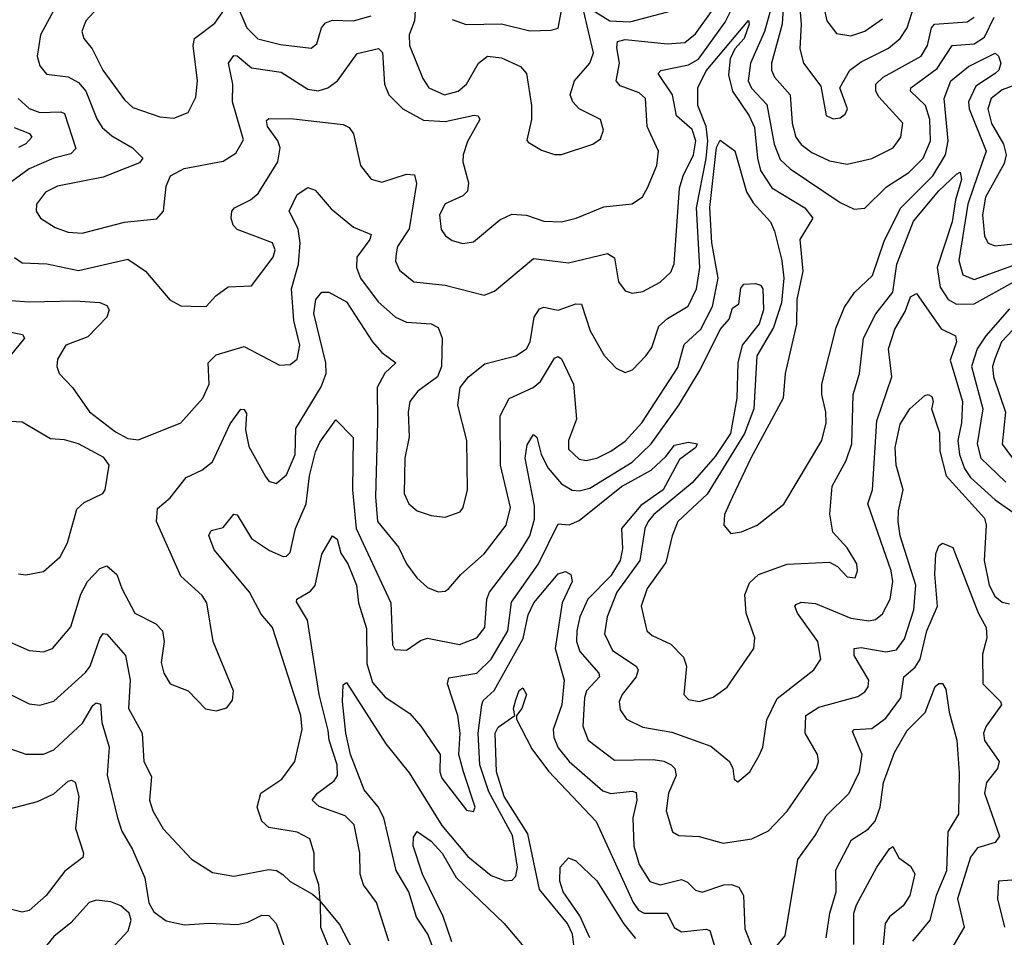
# Model space of a CAD drawing. Extents: x 1246169 to 1426871, y 660025 to 763458.
# Tile 100 of 256: x 1280878 to 1283671, y 698306 to 700908. Entities that reach past the tile are written whole.
import ezdxf

# ---------------------------------------------------------------- set-up
doc = ezdxf.new("R2010")
doc.units = 0

msp = doc.modelspace()

# ---------------------------------------------------------------- linework, layer by layer
at = {"layer": '0CON20XD'}
for points in [[(1283047.3, 701002.7), (1283040.4, 700895), (1283010.4, 700785), (1283010.2, 700765), (1283019.3, 700745), (1283063.2, 700695), (1283068.8, 700615), (1283079.6, 700575), (1283095, 700553.8), (1283125, 700531), (1283175, 700508.1), (1283225, 700498.7), (1283295, 700514.7), (1283355.4, 700545), (1283377.2, 700575), (1283382.9, 700615), (1283315, 700689.3), (1283306.1, 700705), (1283306.3, 700725), (1283326.7, 700745), (1283434.8, 700805), (1283453.3, 700835), (1283463.8, 700885), (1283473.2, 700895), (1283565, 700901.6), (1283585, 700914.8)], [(1282003.4, 700993.4), (1281997.6, 700905), (1281982.9, 700865), (1281983.3, 700835), (1282021.1, 700741.1), (1282038.5, 700715), (1282083.3, 700695), (1282121.8, 700705), (1282145.2, 700725), (1282179.1, 700785), (1282205, 700804.2), (1282245, 700799.7), (1282298.9, 700775), (1282315.4, 700755), (1282329.6, 700665), (1282329.6, 700625), (1282316.2, 700566.2), (1282320.3, 700560.3), (1282357.9, 700537.9), (1282395, 700525.6), (1282414.3, 700525.7), (1282503.3, 700555), (1282525, 700570), (1282533.5, 700595), (1282525.6, 700625), (1282465, 700655.4), (1282446.8, 700675), (1282439.7, 700695), (1282452, 700735), (1282494.7, 700785), (1282505.9, 700814.1), (1282477.3, 700935)], [(1282105, 700908.5), (1282144.3, 700894.2), (1282245, 700896.5), (1282325, 700876.4), (1282385, 700878.2), (1282405, 700884.4), (1282424.1, 700985)], [(1283086.6, 700985), (1283094.3, 700895), (1283091.1, 700825), (1283101.1, 700785), (1283150, 700720), (1283165, 700636), (1283185, 700626.7), (1283205, 700629.4), (1283219.4, 700640.6), (1283225.5, 700655), (1283204.4, 700715), (1283232.9, 700765), (1283265, 700788.9), (1283342.6, 700827.4), (1283375.4, 700854.6), (1283395, 700884.5), (1283415, 700947.4)], [(1280980, 700945), (1280937, 700865), (1280927.8, 700805), (1280935, 700776.9), (1280953.7, 700753.7), (1281015, 700745.8), (1281045, 700730.3), (1281065.6, 700705), (1281096.5, 700626.5), (1281111.9, 700601.9), (1281139, 700579), (1281197.5, 700545), (1281227.5, 700515), (1281218.1, 700501.9), (1281115, 700461.2), (1280985, 700435.6), (1280951, 700419), (1280925.5, 700385), (1280924.5, 700365), (1280936.5, 700345), (1280979, 700319), (1281015, 700305.3), (1281055, 700302.5), (1281175, 700333.7), (1281266.9, 700343.1), (1281286.2, 700365), (1281293.7, 700436.3), (1281306, 700465), (1281344.1, 700485.9), (1281455, 700506.6), (1281490.9, 700529.1), (1281513.1, 700566.9), (1281481.2, 700675), (1281482.1, 700725), (1281470.5, 700785), (1281485, 700806.7), (1281495, 700805.9), (1281535, 700771.7), (1281619.3, 700759.3), (1281695, 700711.1), (1281725, 700706.4), (1281751.8, 700715), (1281779.7, 700735), (1281835, 700812.2), (1281896.1, 700826.1), (1281907.3, 700815), (1281912.9, 700725), (1281924.6, 700695), (1281964.8, 700654.8), (1282023.3, 700623.3), (1282085, 700619.8), (1282167.1, 700637.1), (1282178.8, 700635), (1282182.9, 700625), (1282147.8, 700562.2), (1282136.1, 700525), (1282135.2, 700505), (1282151.2, 700445), (1282148.3, 700421.7), (1282135, 700408.8), (1282084.5, 700385.5), (1282068.9, 700355), (1282073.4, 700313.4), (1282085.3, 700295.3), (1282105, 700282.1), (1282135, 700273.8), (1282165, 700278.5), (1282239.9, 700340.1), (1282273.5, 700356.5), (1282315, 700354.1), (1282365, 700337.1), (1282414.7, 700335.3), (1282456, 700345), (1282535, 700377.5), (1282615, 700385.5), (1282644.6, 700405.4), (1282658.7, 700431.3), (1282685.2, 700495), (1282689.7, 700535), (1282658.1, 700605), (1282652.7, 700685), (1282635, 700700.5), (1282580.9, 700720.9), (1282570, 700735), (1282579.6, 700785), (1282571.6, 700828.4), (1282573.7, 700846.3), (1282595, 700851.5), (1282715, 700839.8), (1282765, 700843), (1282795, 700867.9), (1282845, 700938.1)], [(1281111.9, 700955), (1281065.4, 700905), (1281053.8, 700875), (1281060, 700855), (1281083.9, 700825), (1281113.6, 700765), (1281175, 700680.5), (1281198.7, 700658.7), (1281275, 700632.5), (1281315, 700628.9), (1281355.8, 700645), (1281377.9, 700687.9)], [(1281377.9, 700687.9), (1281382.5, 700735), (1281370, 700835), (1281373.9, 700855), (1281431.4, 700898.6), (1281475, 700960)], [(1281493.3, 700953.3), (1281522.5, 700885), (1281553.6, 700853.6), (1281617.9, 700837.9), (1281705, 700826.9), (1281720.9, 700839.1), (1281734, 700885), (1281745, 700899.2), (1281765, 700906.2), (1281825, 700904.4), (1281875, 700919)], [(1282485, 700946.6), (1282551.8, 700905), (1282608.2, 700901.8), (1282745, 700937.5)], [(1280863.2, 700233.3), (1280885, 700218.8), (1280955, 700215.8), (1281045, 700196.7), (1281185, 700228.7), (1281234.5, 700195), (1281303.9, 700113.9), (1281335, 700096.7), (1281364.6, 700095.4), (1281406.7, 700095), (1281434, 700125), (1281469.7, 700150.3), (1281535, 700153.3), (1281597.1, 700235), (1281602.7, 700255), (1281595.2, 700275.2), (1281495, 700312.7), (1281483.8, 700325), (1281478.2, 700345), (1281480, 700365), (1281487.5, 700375), (1281533, 700397), (1281554.6, 700415), (1281609.8, 700505), (1281616.7, 700545), (1281610.1, 700565), (1281580.6, 700605), (1281577.8, 700622.2), (1281585, 700628.3), (1281655, 700626.7), (1281795, 700611.1), (1281812.5, 700602.5), (1281825, 700584), (1281844.7, 700495), (1281875, 700455.5), (1281905, 700447.1), (1281975, 700470), (1281998.1, 700468.1), (1282003.8, 700443.8), (1281983, 700315), (1281949.7, 700265), (1281945.4, 700245.4), (1281943.5, 700223.5), (1281955, 700198.1), (1281996.2, 700165), (1282085, 700155.3), (1282195, 700126.5), (1282225, 700138.5), (1282335, 700230.7), (1282435, 700218.6), (1282545, 700245.3), (1282565, 700232.5), (1282576.4, 700165), (1282595, 700138.9), (1282615, 700132.7), (1282645, 700137.3), (1282695, 700163.8), (1282725, 700192.5), (1282734.3, 700215.7), (1282749.9, 700430.1), (1282760.2, 700465), (1282789.6, 700525), (1282796.1, 700565), (1282785, 700597), (1282741, 700635), (1282729.2, 700695), (1282688.5, 700755), (1282696.2, 700763.8), (1282775, 700779.9), (1282803.5, 700796.5), (1282879, 700901), (1282896.4, 700935)], [(1283007.3, 700935), (1282990.9, 700875), (1282950.4, 700785), (1282943.9, 700735), (1282953.4, 700713.4), (1282997.3, 700667.3), (1283018, 700555), (1283035, 700511.6), (1283063.3, 700485), (1283205, 700389.8), (1283245, 700370.6), (1283275, 700373.2), (1283336.3, 700433.7), (1283400.3, 700475), (1283440.4, 700515), (1283461.7, 700565), (1283459.8, 700625), (1283446.8, 700665), (1283404.7, 700705), (1283405.3, 700715), (1283480, 700770), (1283522.7, 700835), (1283585, 700840), (1283615, 700858.5), (1283641.8, 700915)], [(1283160.5, 700935), (1283167.8, 700905), (1283195, 700869.1), (1283235, 700862), (1283275, 700875.9), (1283325, 700910.4)], [(1280814.2, 700114.2), (1280905, 700107.9), (1281035, 700110.7), (1281105.7, 700105.7), (1281125, 700098.1), (1281131.5, 700085), (1281125.3, 700064.7), (1281070.8, 700009.2), (1281009.2, 699985), (1280985, 699945.8), (1280982.9, 699925), (1280989.5, 699905), (1281027.7, 699865), (1281075.7, 699795.7), (1281149.6, 699739.6), (1281185, 699720.8), (1281215, 699716.7), (1281335, 699765.4), (1281397.3, 699835), (1281415.4, 699875), (1281412.1, 699935), (1281435, 699958.2), (1281515, 699981.3), (1281615, 699928.2), (1281645, 699930.4), (1281665, 699945.7), (1281672.7, 699985), (1281655.4, 700055.4), (1281648.5, 700145), (1281669.1, 700215), (1281673.2, 700275), (1281668, 700315), (1281642.7, 700365), (1281665, 700412.5), (1281695, 700431.9), (1281715.8, 700425), (1281761.5, 700371.5), (1281825, 700319.5), (1281875, 700299.2), (1281871.4, 700285), (1281833.9, 700235), (1281833.4, 700205), (1281844.3, 700175), (1281895, 700108.2), (1281944.2, 700064.2), (1281975, 700050.8), (1282045, 700045.3), (1282064.5, 700035), (1282076.1, 700005), (1282074.5, 699925), (1282062.9, 699895), (1282007.3, 699855), (1281984.6, 699825), (1281980, 699795), (1281982.9, 699725), (1281970.2, 699665), (1281968.2, 699565), (1281981.8, 699535), (1282005, 699515.4), (1282045, 699502.1), (1282085, 699497.5), (1282127, 699513), (1282135.6, 699525), (1282147.9, 699575), (1282146.5, 699715), (1282120.4, 699815), (1282126.9, 699865), (1282150.6, 699895), (1282197.4, 699932.6), (1282285.2, 699954.8), (1282315, 699974.6), (1282326.3, 699995), (1282337.1, 700065), (1282351.9, 700088.1), (1282365, 700093.3), (1282405, 700084.7), (1282455, 700102.7), (1282471.8, 700101.8), (1282495.6, 700025.6), (1282535.8, 699955.8), (1282569.5, 699919.5), (1282595, 699907.8), (1282615.7, 699915), (1282655, 699955.5), (1282671.3, 699978.7), (1282691.2, 700038.8), (1282715, 700061.2), (1282773.9, 700096.1), (1282797.2, 700145), (1282807.1, 700205), (1282797.3, 700375), (1282825.5, 700514.5), (1282829.9, 700565), (1282825.5, 700605.5), (1282801, 700665), (1282801.7, 700715), (1282825, 700762.7), (1282945.3, 700905.3), (1282947.1, 700895), (1282933.2, 700855), (1282906.2, 700825), (1282892.9, 700797.1), (1282888.8, 700751.2), (1282899.3, 700705), (1282947.3, 700635), (1282962.5, 700602.5), (1282970.5, 700515), (1282979.5, 700480.5), (1283010.9, 700430.9), (1283104.7, 700375), (1283127.5, 700345), (1283090.4, 700285), (1283099.4, 700195), (1283082.6, 700115), (1283081, 700045), (1283048.8, 699905), (1283043.6, 699835), (1282951.7, 699665), (1282900, 699555), (1282877.3, 699505), (1282875.6, 699475), (1282895, 699451.4), (1282925, 699455.6), (1282970, 699475), (1283045.7, 699534.3), (1283153.5, 699715), (1283165.7, 699765), (1283164.7, 699795), (1283152.7, 699845), (1283153.2, 699875), (1283193.5, 700035), (1283217.3, 700092.7), (1283245.9, 700134.1), (1283297.3, 700182.7), (1283329.9, 700280.1), (1283376.2, 700373.8), (1283468.3, 700465), (1283503.7, 700525), (1283511.7, 700565), (1283500.5, 700685), (1283519.4, 700735), (1283569.6, 700775), (1283645, 700813.1), (1283654.6, 700804.6), (1283661.2, 700785), (1283655.3, 700765), (1283644.6, 700755), (1283590.3, 700719.7), (1283568.9, 700675), (1283570.7, 700655), (1283619.6, 700535), (1283584.7, 700435), (1283567.5, 700385), (1283541.3, 700225), (1283553.5, 700185), (1283585, 700171.7), (1283885, 700279.7)], [(1283733.9, 700735), (1283665, 700709.1), (1283633, 700685), (1283624.2, 700655), (1283634.1, 700614.1), (1283668.6, 700555), (1283675.9, 700525), (1283669.9, 700500.1), (1283617.3, 700405), (1283609.2, 700355), (1283615, 700294), (1283625, 700274.6), (1283645, 700266.4), (1283715, 700274.6)], [(1280873.3, 700685), (1280905, 700656.1), (1280935, 700644.5), (1280995, 700646.8), (1281005, 700642.1), (1281037.1, 700542.9), (1281022.7, 700527.3), (1280975, 700515.2), (1280905, 700485.2), (1280811.7, 700418.3)], [(1280861.9, 700601.9), (1280905.5, 700585), (1280912.3, 700575), (1280895, 700556.3), (1280874.6, 700545.4)], [(1280817.5, 699157.5), (1280905, 699119.5), (1280945, 699115.5), (1280971.4, 699125), (1281023.3, 699186.7), (1281051.3, 699278.7), (1281070.5, 699315), (1281105, 699352.2), (1281125, 699359.6), (1281153.9, 699335), (1281167.2, 699295), (1281204.5, 699225), (1281264, 699195), (1281282.9, 699175), (1281287.8, 699145), (1281279.6, 699085), (1281286.7, 699055), (1281304.5, 699024.5), (1281355.4, 699005.4), (1281405, 698954), (1281435, 698948.8), (1281465, 698956.7), (1281481.7, 698978.3), (1281484, 699005), (1281426.7, 699145), (1281408.6, 699255), (1281395.6, 699275), (1281335, 699330), (1281265.9, 699485), (1281268.4, 699521.6), (1281305, 699552.3), (1281350.3, 699609.7), (1281395, 699631.1), (1281425, 699654.4), (1281475, 699761.8), (1281505, 699803.5), (1281515, 699803.1), (1281521.5, 699791.5), (1281518.7, 699745), (1281527.7, 699697.7), (1281575, 699612.5), (1281585, 699600), (1281605, 699592.9), (1281635, 699617.8), (1281659.2, 699675), (1281660.8, 699749.2), (1281732.7, 699867.3), (1281746.8, 699905), (1281746.7, 699935), (1281712.2, 700075), (1281717.9, 700115), (1281735, 700135.7), (1281755, 700135.7), (1281805, 700108.5), (1281878.4, 699995), (1281905, 699964), (1281944.4, 699935), (1281913.8, 699906.2), (1281891.7, 699865), (1281892.6, 699767.4), (1281887.6, 699555), (1281892.6, 699485), (1281952.8, 699412.8), (1281975.2, 699365.2), (1282004.7, 699325), (1282035, 699297.7), (1282065, 699285.4), (1282085, 699287.8), (1282094.7, 699295.3), (1282129.2, 699335), (1282195, 699393.4), (1282257.9, 699475), (1282270.2, 699525), (1282241.7, 699645), (1282241.2, 699785), (1282266.2, 699833.8), (1282334.4, 699865.6), (1282355, 699882), (1282395, 699948.5), (1282405, 699953.5), (1282415, 699946.5), (1282448.8, 699875), (1282456.9, 699775), (1282434.3, 699715), (1282435, 699690), (1282465, 699661.6), (1282485, 699658.2), (1282515.2, 699664.8), (1282555, 699684.3), (1282595, 699713.4), (1282642.2, 699765), (1282745, 699921.8), (1282762.8, 699987.2), (1282809.6, 700030.4), (1282843.4, 700095), (1282858.9, 700175), (1282841.1, 700275), (1282835.5, 700375.5), (1282854.3, 700545.7), (1282865, 700566.4), (1282906.4, 700536.4), (1282939.6, 700419.6), (1282958.4, 700388.4), (1283007.8, 700335), (1283018.5, 700308.5), (1283040, 700225), (1283045.4, 700175.4), (1283038.3, 700105), (1283015.7, 700035), (1282968.5, 699955), (1282959.9, 699805), (1282934, 699735), (1282827.6, 699562.5), (1282744.8, 699485), (1282728.6, 699445), (1282710.6, 699369.4), (1282657.8, 699295), (1282640.5, 699245), (1282656.9, 699175), (1282671.7, 699161.7), (1282725, 699137.1), (1282760.6, 699100.6), (1282769.2, 699075), (1282761.5, 698995), (1282775, 698980.5), (1282805, 698974.6), (1282845, 698986.7), (1282884.5, 699015.5), (1282960, 699125), (1282963.5, 699155), (1282938.7, 699225), (1282935, 699277.5)], [(1282935, 699277.5), (1282948.3, 699311.7), (1282973.5, 699335), (1283055, 699364), (1283175, 699370), (1283197.4, 699357.4), (1283225, 699328), (1283248, 699325), (1283254.3, 699345), (1283252.2, 699365), (1283225, 699410.8), (1283184.7, 699454.7), (1283175.9, 699505.9), (1283182.4, 699585), (1283222.2, 699657.8), (1283237.8, 699705), (1283242, 699845), (1283260.4, 699905), (1283270.9, 700005), (1283306.2, 700073.8), (1283354.2, 700135), (1283365.5, 700214.5), (1283413.6, 700336.4), (1283485, 700422.6), (1283535, 700470.4), (1283546, 700476), (1283548.9, 700455), (1283532.3, 700397.7), (1283522.8, 700335), (1283480.6, 700205), (1283489.2, 700149.2), (1283511.2, 700115), (1283535, 700101), (1283585, 700101.9), (1283698.2, 700165)], [(1281624.7, 698484.7), (1281645, 698464.6), (1281708.8, 698428.8), (1281730, 698410), (1281726, 698455), (1281713.3, 698495), (1281713.1, 698545), (1281700.8, 698585), (1281665, 698604.5), (1281585, 698617.7), (1281565.2, 698635.2), (1281551.9, 698675), (1281561.5, 698715), (1281621.8, 698755), (1281658.2, 698805), (1281679.1, 698895), (1281675.7, 698935), (1281595.3, 699185), (1281562.5, 699222.5), (1281529.5, 699285), (1281429.2, 699405), (1281414.6, 699445.4), (1281420.7, 699459.3), (1281455, 699468.5), (1281485, 699505.6), (1281495, 699504.4), (1281535, 699437.3), (1281586.9, 699403.1), (1281625, 699385.5), (1281635, 699386.7), (1281645, 699397.5), (1281659.8, 699465), (1281690.2, 699535), (1281700, 699615), (1281717.3, 699682.7), (1281729.7, 699710.3), (1281775, 699773.1), (1281823.6, 699723.6), (1281822.1, 699575), (1281832.4, 699465), (1281930.8, 699255), (1281935.6, 699135.6), (1281942.2, 699122.2), (1281975, 699120.6), (1282015, 699147.7), (1282035, 699154.1), (1282125, 699136.4), (1282174.5, 699155.5), (1282197, 699185), (1282203.3, 699265), (1282210.7, 699285), (1282290.5, 699389.5), (1282325.2, 699445), (1282338.3, 699491.7), (1282338.5, 699528.5), (1282311.7, 699665), (1282317.7, 699702.3), (1282335, 699732), (1282344.3, 699724.3), (1282357.5, 699675), (1282376.5, 699636.5), (1282415, 699592), (1282445, 699574.3), (1282465, 699572), (1282495, 699579.5), (1282615, 699653.4), (1282669.5, 699705), (1282747.6, 699815), (1282807.7, 699915), (1282865, 700029.4), (1282890.7, 700059.3), (1282900.2, 700089.8), (1282917.3, 700102.7), (1282923.1, 700146.9), (1282932.1, 700157.9), (1282965, 700160), (1282978.8, 700155), (1282985.4, 700145), (1282988, 700085), (1282975, 700045.3), (1282927.4, 699985), (1282915.1, 699934.9), (1282912.3, 699835), (1282894.3, 699735), (1282850.3, 699669.7), (1282785.2, 699595), (1282676.2, 699505), (1282660.3, 699485), (1282650.7, 699465), (1282636.8, 699375), (1282571.4, 699285), (1282544.4, 699215), (1282536.5, 699166.5), (1282559.3, 699119.3), (1282626.2, 699075), (1282632.5, 699065), (1282626.9, 699045), (1282586.5, 698995), (1282578, 698975), (1282580.9, 698950.9), (1282599.4, 698925), (1282645, 698902.4), (1282727.8, 698887.8), (1282838.5, 698848.5), (1282891.4, 698805), (1282900.8, 698785), (1282904.2, 698755), (1282915, 698746.7), (1282948.8, 698775), (1282975, 698822), (1282985.4, 698845), (1282997.6, 698922.4), (1283026.3, 698983.7), (1283130, 699065), (1283150.4, 699095), (1283141.4, 699145), (1283084, 699225), (1283076.5, 699245), (1283080.3, 699249.7), (1283095, 699256.3), (1283135, 699253), (1283235, 699211.5), (1283286.1, 699203.9), (1283305, 699207.8), (1283325, 699223.8), (1283346.9, 699265), (1283354.8, 699314.8), (1283349.8, 699345), (1283284.1, 699535), (1283297.3, 699575), (1283309.2, 699770.8), (1283351.8, 699895), (1283342.3, 699975), (1283360.2, 700030.2), (1283389.5, 700080.5), (1283405, 700122.2), (1283421.7, 700131.7), (1283491.2, 700031.2), (1283532, 700012), (1283534.8, 699995), (1283517.2, 699942.8), (1283551.7, 699825), (1283549.7, 699765), (1283539, 699715), (1283543.2, 699675), (1283557.7, 699635), (1283575, 699609.8), (1283645, 699546.8), (1283704.3, 699505)], [(1283685, 700088.2), (1283618.5, 700011.5), (1283594.2, 699975), (1283577.7, 699925), (1283609.6, 699805), (1283593.9, 699705), (1283603.8, 699665), (1283675, 699596.7)], [(1283745, 700081.1), (1283663, 699995), (1283644, 699946), (1283637.7, 699925), (1283639.7, 699895), (1283674.2, 699795), (1283664.6, 699704.6), (1283693.8, 699665)], [(1280835, 700025.6), (1280885.8, 700015.8), (1280891.1, 700005), (1280850.7, 699955)], [(1281925.2, 698295.2), (1281889.7, 698405), (1281853.1, 698455), (1281843.7, 698485), (1281842.4, 698545), (1281826.9, 698625), (1281800.9, 698650.9), (1281726.9, 698676.9), (1281707.1, 698695), (1281722.7, 698715), (1281770.2, 698749.8), (1281779.5, 698765), (1281778, 698795), (1281755.4, 698865), (1281752.7, 698892.7), (1281727.4, 698995), (1281694.6, 699205), (1281663, 699257), (1281664, 699265), (1281702.6, 699287.4), (1281715.8, 699304.2), (1281735, 699392.5), (1281765, 699444.3), (1281778.2, 699435), (1281788.8, 699395), (1281808.5, 699365), (1281833.2, 699305), (1281839, 699255), (1281862, 699182), (1281862.8, 699082.8), (1281878.4, 699028.4), (1281915, 698987), (1281985, 698940.4), (1282016.2, 698905), (1282070.9, 698825), (1282069.2, 698775), (1282075, 698757.1), (1282145, 698667.1), (1282165, 698662.5), (1282169.5, 698675), (1282136.3, 698775), (1282123.2, 698825), (1282126.9, 698885), (1282120.6, 698935), (1282091, 699025), (1282095, 699042.2), (1282175, 699054.8), (1282215, 699095.2), (1282262.2, 699175), (1282273.3, 699256.7), (1282349.4, 699365), (1282405, 699478.5), (1282436.1, 699476.1), (1282465, 699488.4), (1282585, 699584.9), (1282668.8, 699631.2), (1282710.7, 699669.3), (1282735, 699701.2), (1282775, 699710), (1282800, 699705), (1282796.2, 699695), (1282749.1, 699660.9), (1282702.9, 699575), (1282639.6, 699530.4), (1282585.2, 699465), (1282588, 699408), (1282581.6, 699375), (1282555, 699331.6), (1282489, 699265), (1282467.2, 699215), (1282458.4, 699175), (1282457.3, 699145), (1282466.7, 699116.7), (1282520.3, 699055), (1282522.2, 699045), (1282485.6, 699005), (1282479.8, 698985), (1282474.8, 698905), (1282490.8, 698865), (1282565, 698808.4), (1282675, 698810), (1282705, 698805.7), (1282726.2, 698795), (1282736.2, 698785), (1282740, 698765), (1282717.8, 698715), (1282711.6, 698665), (1282730, 698605), (1282747.5, 698595), (1282805, 698591.6), (1282873.5, 698573.5), (1282955, 698585.3), (1283001.8, 698608.2), (1283055, 698663.6), (1283138.2, 698785), (1283143.8, 698805), (1283141.2, 698825), (1283105.7, 698885), (1283107.5, 698935), (1283145, 698958.3), (1283255, 698988.9), (1283275, 699002.2), (1283285, 699016.2), (1283286.2, 699035), (1283245.3, 699105), (1283244.5, 699125), (1283265, 699128.4), (1283335, 699115.9), (1283365, 699121.7), (1283387.7, 699152.3), (1283413.9, 699235), (1283419.7, 699305), (1283375.4, 699445), (1283370, 699485), (1283370.2, 699515), (1283384.1, 699575), (1283364.2, 699645), (1283361, 699695), (1283375, 699761.4), (1283402.7, 699805), (1283445, 699842.5), (1283455, 699845.6), (1283465, 699840), (1283468.9, 699825), (1283464.4, 699805), (1283486.6, 699736.6), (1283488.3, 699685), (1283505.5, 699615), (1283614.9, 699494.9), (1283619.1, 699475), (1283613.2, 699375), (1283627.8, 699305), (1283643.4, 699273.4), (1283665, 699256.3), (1283685, 699252)], [(1280895, 699334.4), (1280945, 699343.6), (1280992.5, 699385), (1281013.5, 699425), (1281040.3, 699519.7), (1281061.1, 699538.9), (1281114, 699565), (1281120.6, 699575), (1281131.4, 699645), (1281116.2, 699666.2), (1281045, 699705.3), (1281005, 699717.2), (1280965, 699719.6), (1280885, 699766.6), (1280835, 699769.4)], [(1283005, 698257.5), (1283049.4, 698310.6), (1283085, 698527.1), (1283134.7, 698595), (1283165, 698650.4), (1283230.8, 698715), (1283259.7, 698775), (1283267.5, 698825), (1283240.1, 698889.9), (1283245, 698895.8), (1283295, 698898.1), (1283335, 698927.6), (1283376.8, 698985), (1283385.5, 699044.5), (1283417.6, 699072.4), (1283432, 699095), (1283451.1, 699175), (1283481.1, 699245), (1283474, 699336), (1283476.4, 699393.6), (1283485, 699416.2), (1283495, 699424), (1283525, 699411.2), (1283596.5, 699226.5), (1283619.3, 699185), (1283621.4, 699155), (1283608.7, 699108.7), (1283610.3, 699025), (1283660, 698975), (1283662.9, 698965), (1283618.9, 698905), (1283612.1, 698885), (1283615, 698864.5), (1283655.9, 698805), (1283651.6, 698785), (1283620.2, 698745), (1283614.4, 698715), (1283656.8, 698593.3), (1283644.8, 698575.2), (1283595, 698560.3), (1283575, 698533.3), (1283538.4, 698415), (1283556.8, 698335), (1283510, 698255)], [(1280875, 699336.9), (1280895, 699334.4)], [(1282063.4, 698243.4), (1282035.2, 698315), (1282003.1, 698363.1), (1281982.1, 698435), (1281945.4, 698495.4), (1281911, 698645), (1281895, 698676.4), (1281855, 698724.4), (1281816.6, 698825), (1281802.8, 698885), (1281793.7, 698975), (1281795, 699022.5), (1281805, 699028.8), (1281845.1, 698965.1), (1281916.8, 698855), (1281982.2, 698772.2), (1282075, 698623.4), (1282148.8, 698535), (1282215, 698481.4), (1282255, 698466.8), (1282275, 698467.8), (1282285, 698479.2), (1282290, 698505), (1282275.9, 698595), (1282208.5, 698718.5), (1282182.8, 698795), (1282178.4, 698885), (1282189, 698965), (1282192.6, 698977.4), (1282223.8, 699006.2), (1282306.4, 699153.6), (1282319.9, 699220.1), (1282336.3, 699255), (1282405, 699336.6), (1282426.4, 699343.6), (1282441.4, 699335), (1282444.8, 699315), (1282416.8, 699255), (1282396.7, 699125), (1282422.2, 699035), (1282415.8, 698965), (1282391.4, 698895), (1282392.9, 698872.9), (1282405, 698843.2), (1282436.2, 698805), (1282531.7, 698721.7), (1282555, 698714), (1282615, 698720.9), (1282626.4, 698716.4), (1282628, 698695), (1282617.4, 698645), (1282620.2, 698565), (1282635, 698512.7), (1282664.9, 698464.9), (1282695, 698455.2), (1282755, 698469.8), (1282772.3, 698462.3), (1282795, 698439.6), (1282814, 698434), (1282875, 698454.7), (1282895.8, 698455.8), (1282918.1, 698448.1), (1282930.8, 698425), (1282935, 698330), (1282956.2, 698275)], [(1280725, 699057.1), (1280905, 698968.5), (1280935, 698964.6), (1280975, 698976.2), (1281065, 699057.3), (1281077.5, 699075), (1281105, 699153.6), (1281115, 699167.5), (1281125, 699166.1), (1281178.4, 699105), (1281191.2, 699035), (1281186.3, 698955), (1281225.2, 698885.2), (1281230, 698805), (1281251.8, 698761.8), (1281246.4, 698695), (1281255.9, 698665), (1281285, 698613.5), (1281365, 698527.5), (1281425, 698489.7), (1281485, 698480), (1281585, 698498.8), (1281605.9, 698495.9), (1281624.7, 698484.7)], [(1283165.8, 698305), (1283175.7, 698375), (1283194.2, 698435), (1283192.6, 698497.4), (1283237.2, 698582.8), (1283285, 698612.4), (1283304.2, 698635.8), (1283318.7, 698675), (1283328, 698745), (1283359.4, 698830.6), (1283395, 698892.9), (1283446.2, 698943.8), (1283475, 699017.1), (1283485, 699025.8), (1283495.5, 699025.5), (1283505, 699010), (1283514.1, 698945), (1283536.5, 698865), (1283542.5, 698772.5), (1283540.6, 698655), (1283510.6, 698605), (1283506.5, 698495), (1283477.3, 698425), (1283459.3, 698355), (1283410.8, 698295)], [(1282449.7, 698285), (1282446.3, 698315), (1282431.5, 698345), (1282352.1, 698442.1), (1282319.4, 698599.4), (1282251.7, 698705), (1282229.9, 698775), (1282226.3, 698885), (1282235, 698902.4), (1282282.5, 698935), (1282278.9, 698955), (1282285, 698980), (1282295, 699006), (1282305, 699013.8), (1282315.8, 698995), (1282302.5, 698955), (1282286.7, 698935), (1282287.5, 698925), (1282330.4, 698840.4), (1282377.4, 698777.4), (1282512.8, 698635), (1282617.8, 698405), (1282633.5, 698383.5), (1282649.2, 698375), (1282714.8, 698374.8), (1282734.4, 698334.4), (1282755, 698321.8), (1282825, 698329.4), (1282835.7, 698325.7), (1282863.2, 698235)], [(1280785, 698864.5), (1280895, 698825.4), (1280945, 698825.3), (1280975, 698837.9), (1281056.5, 698913.5), (1281085, 698963.9), (1281095, 698970.7), (1281107.3, 698967.3), (1281110.7, 698915), (1281131.3, 698845), (1281126.4, 698766.4), (1281155.3, 698645), (1281167.6, 698607.6), (1281198.2, 698555), (1281232.9, 698475), (1281244.3, 698404.3), (1281258.3, 698378.3), (1281293.4, 698353.4), (1281345, 698341.9), (1281415, 698346.5), (1281495, 698342.5), (1281525, 698349.3), (1281565, 698369.2), (1281585, 698368.1), (1281605.2, 698345.2), (1281634.2, 698264.2)], [(1280845, 698669.5), (1280928.3, 698691.7), (1280975, 698713.5), (1281015, 698748.9), (1281025, 698751.4), (1281035, 698745.8), (1281045.7, 698705), (1281035.9, 698615), (1281058.5, 698545), (1281057.1, 698532.9), (1281006.2, 698493.8), (1280953.2, 698425), (1280905, 698381.8), (1280885, 698377.1), (1280805, 698397)], [(1282103.3, 698293.3), (1282079.1, 698365), (1282020.8, 698485), (1281994.1, 698565.9), (1281995, 698590), (1282005, 698606), (1282045, 698578.9), (1282075.8, 698545), (1282115.8, 698475.8), (1282251.8, 698345), (1282329, 698255)], [(1283243.7, 698286.3), (1283244.3, 698375), (1283251.9, 698398.1), (1283308.8, 698505), (1283345, 698557.5), (1283355, 698563.3), (1283371.2, 698531.2), (1283405, 698508), (1283416.6, 698486.6), (1283403.1, 698425), (1283383.8, 698395), (1283345, 698364.7), (1283332.6, 698345), (1283320.5, 698215)], [(1282494.9, 698305), (1282466.9, 698366.9), (1282419.7, 698435), (1282410, 698465), (1282411.4, 698505), (1282435, 698531.2), (1282455, 698523.5), (1282515, 698466.4), (1282590.7, 698345), (1282625, 698303.3)], [(1283793.8, 698476.2), (1283654.5, 698465.5), (1283651.4, 698415), (1283671.1, 698335)], [(1281112.3, 698245), (1281185.7, 698325), (1281194.3, 698355), (1281188, 698375), (1281164.4, 698395), (1281136.6, 698406.6), (1281095, 698411.2), (1281075, 698405.3), (1281022.7, 698347.3), (1280975, 698308.2), (1280905, 698222.5)], [(1281795, 698208.8), (1281815, 698214.2), (1281838, 698225), (1281825.5, 698265), (1281785, 698343.8), (1281730, 698410), (1281731.2, 698335), (1281759.2, 698265), (1281786.7, 698215), (1281795, 698208.8)]]:
    msp.add_lwpolyline(points, dxfattribs=at)

doc.saveas('drawing.dxf')
